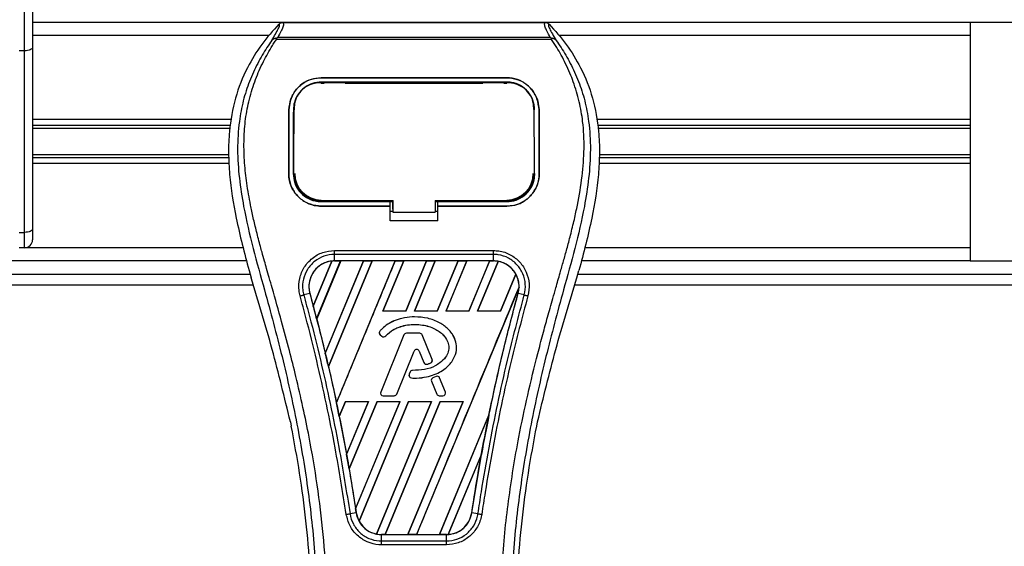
# Model space of a CAD drawing. Header units: millimetres. Extents: x 0 to 420, y 0 to 300.
# Tile 43 of 73: x 160 to 189, y 267 to 283. Entities that reach past the tile are written whole.
import ezdxf

# ---------------------------------------------------------------- set-up
doc = ezdxf.new("R2010")
doc.units = ezdxf.units.MM
doc.layers.add('QUOTE', color=174, linetype='Continuous')
doc.styles.add('SLDTEXTSTYLE3', font='TXT', dxfattribs={"width": 0.75})
doc.dimstyles.new('SLDDIMSTYLE0', dxfattribs={"dimtxt": 3, "dimasz": 3, "dimexe": 0, "dimexo": 0.0625, "dimgap": 0.75, "dimtad": 1, "dimlfac": 6.385029, "dimrnd": 1e-09, "dimzin": 12, "dimdsep": 46, "dimtxsty": 'SLDTEXTSTYLE3', "dimsah": 1, "dimcen": 0.09, "dimadec": 0, "dimazin": 3, "dimtfac": 1, "dimtdec": 3, "dimtofl": 0, "dimtmove": 0, "dimatfit": 3, "dimfxl": 0, "dimfrac": 2, "dimtolj": 1, "dimtzin": 12, "dimarcsym": 0})

# ---------------------------------------------------------------- blocks, each defined once
blk = doc.blocks.new('_D')
at = {"layer": 'QUOTE'}
for p, q in [((60.282, 281.028), (60.282, 298.14)), ((216.899, 281.028), (216.899, 298.14)), ((216.899, 296.14), (60.282, 296.14))]:
    blk.add_line(p, q, dxfattribs=at)
for points in [[(60.282, 296.14), (63.282, 295.64), (63.282, 296.64)], [(216.899, 296.14), (213.899, 296.64), (213.899, 295.64)]]:
    blk.add_solid(points, dxfattribs=at)
at = {"layer": 'QUOTE', "insert": (134.157, 300.007), "char_height": 3, "attachment_point": 1, "style": 'SLDTEXTSTYLE3'}
blk.add_mtext('1000', dxfattribs=at)

msp = doc.modelspace()

# ---------------------------------------------------------------- linework, layer by layer
at = {"color": 7, "linetype": 'Continuous', "lineweight": 25}
for p, q in [((159.9686, 281.7112), (159.9686, 285.0207)), ((160.2035, 285.0207), (160.2035, 281.8105)), ((187.9246, 282.5518), (160.2035, 282.5518)), ((167.6008, 282.5492), (175.359, 282.5492)), ((187.9246, 282.5518), (187.9246, 275.504)), ((209.9495, 282.5518), (187.9246, 282.5518)), ((167.1835, 282.1602), (160.2035, 282.1602)), ((167.4114, 282.0483), (167.3966, 282.0818)), ((175.5464, 282.0483), (167.4114, 282.0483)), ((167.4526, 282.1095), (175.5073, 282.1095)), ((175.5636, 282.0822), (175.5464, 282.0483)), ((187.9246, 282.1602), (175.7763, 282.1602)), ((160.2035, 281.8105), (160.2035, 276.447)), ((159.9686, 281.7112), (159.812, 281.7112)), ((159.9686, 276.3477), (159.9686, 281.7112)), ((168.7391, 280.9156), (174.2207, 280.9156)), ((168.7391, 280.9148), (168.7391, 280.9156)), ((174.2207, 280.9148), (168.7391, 280.9148)), ((174.2207, 280.9148), (174.2207, 280.9156)), ((174.2207, 280.7888), (168.7391, 280.7888)), ((168.7391, 280.7534), (168.8202, 280.7534)), ((168.7411, 280.7681), (168.7405, 280.7681)), ((169.4113, 280.7815), (168.85, 280.7815)), ((169.4411, 280.7534), (173.5187, 280.7534)), ((174.1098, 280.7815), (173.5485, 280.7815)), ((174.1396, 280.7534), (174.2207, 280.7534)), ((167.9366, 280.0521), (167.9266, 279.8564)), ((175.0249, 280.0177), (175.0231, 280.0522)), ((175.026, 279.9813), (175.0242, 280.016)), ((167.7845, 279.9682), (167.7837, 279.9682)), ((167.9256, 279.8201), (167.9319, 279.8556)), ((175.1753, 279.9682), (175.176, 279.9682)), ((166.0879, 279.6779), (160.2035, 279.6779)), ((166.0569, 279.5081), (160.2035, 279.5081)), ((187.9246, 279.6779), (176.8719, 279.6779)), ((187.9246, 279.5081), (176.9029, 279.5081)), ((166.0404, 279.4182), (160.2035, 279.4182)), ((187.9246, 279.4182), (176.9194, 279.4182)), ((166.0013, 278.6376), (160.2035, 278.6376)), ((187.9246, 278.6376), (176.9585, 278.6376)), ((166.0057, 278.5477), (160.2035, 278.5477)), ((166.0139, 278.378), (160.2035, 278.378)), ((187.9246, 278.378), (176.9458, 278.378)), ((187.9246, 278.5477), (176.9541, 278.5477)), ((167.7759, 278.0885), (167.7752, 278.0885)), ((175.0301, 278.0734), (175.0306, 278.0743)), ((175.1838, 278.0885), (175.1845, 278.0885)), ((168.7391, 277.2553), (168.7391, 277.2868)), ((168.7391, 277.2553), (170.7751, 277.2553)), ((168.7391, 277.1229), (168.7391, 277.1222)), ((168.7391, 277.1229), (170.7751, 277.1229)), ((170.7751, 277.1222), (168.7391, 277.1222)), ((168.8632, 277.2627), (169.3981, 277.2627)), ((170.7751, 277.262), (170.8536, 277.262)), ((170.7751, 277.1305), (170.7751, 277.2553)), ((170.7751, 276.6861), (170.7751, 277.1222)), ((170.8535, 277.037), (170.8536, 277.2945)), ((170.8536, 277.2868), (170.8535, 276.9417)), ((172.1065, 277.2868), (174.2465, 277.2868)), ((172.1065, 277.2868), (172.1065, 276.9417)), ((172.1065, 277.262), (172.1847, 277.262)), ((172.1847, 277.2553), (174.2207, 277.2553)), ((172.1847, 277.1305), (172.1847, 277.2553)), ((172.1847, 277.1229), (174.2207, 277.1229)), ((172.1847, 276.6861), (172.1847, 277.1222)), ((174.2207, 277.1222), (172.1847, 277.1222)), ((173.5617, 277.2627), (174.0966, 277.2627)), ((174.2207, 277.2553), (174.2207, 277.2868)), ((174.2207, 277.1229), (174.2207, 277.1222)), ((170.7751, 276.9738), (170.8535, 276.9738)), ((170.8535, 277.037), (170.8535, 276.948)), ((170.8535, 276.9417), (170.8535, 276.948)), ((170.8535, 276.9417), (172.1065, 276.9417)), ((172.1065, 276.9738), (172.1847, 276.9738)), ((172.1847, 276.6861), (170.7751, 276.6861)), ((159.812, 276.3477), (159.9686, 276.3477)), ((159.9686, 275.8956), (159.9686, 276.3477)), ((160.2035, 276.447), (160.2035, 276.1305)), ((159.9686, 275.8956), (159.812, 275.8956)), ((166.4258, 275.8956), (159.9686, 275.8956)), ((169.13, 275.8115), (173.8298, 275.8115)), ((169.13, 275.5049), (169.13, 275.6972)), ((173.8298, 275.6972), (169.13, 275.6972)), ((173.8298, 275.5049), (173.8298, 275.6972)), ((187.9246, 275.8956), (176.534, 275.8956)), ((166.5339, 275.504), (110.647, 275.504)), ((168.5034, 274.1724), (169.0526, 275.4996)), ((169.0552, 275.5008), (168.5035, 274.169)), ((168.6026, 273.7942), (169.311, 275.5045)), ((169.3127, 275.5036), (168.6036, 273.793)), ((169.9866, 275.5036), (168.8578, 272.777)), ((168.8579, 272.7736), (169.9891, 275.5045)), ((170.2434, 275.5045), (168.9503, 272.3827)), ((168.9513, 272.3815), (170.2451, 275.5036)), ((173.8298, 275.5049), (169.13, 275.5049)), ((169.13, 275.5045), (169.13, 275.5049)), ((169.13, 275.5045), (169.311, 275.5045)), ((169.1868, 271.3166), (170.9215, 275.5045)), ((169.311, 275.5045), (169.3127, 275.5036)), ((169.9866, 275.5036), (169.3127, 275.5036)), ((169.9891, 275.5045), (169.9866, 275.5036)), ((169.9891, 275.5045), (170.2434, 275.5045)), ((170.2451, 275.5036), (170.2434, 275.5045)), ((170.919, 275.5036), (170.2451, 275.5036)), ((171.1757, 275.5045), (170.5593, 274.0162)), ((170.5614, 274.0176), (171.1774, 275.5036)), ((170.9215, 275.5045), (170.919, 275.5036)), ((170.9215, 275.5045), (171.1757, 275.5045)), ((171.1774, 275.5036), (171.1757, 275.5045)), ((171.8513, 275.5036), (171.1774, 275.5036)), ((171.8513, 275.5036), (171.2364, 274.0176)), ((171.2373, 274.0162), (171.8538, 275.5045)), ((172.1081, 275.5045), (171.4916, 274.0162)), ((171.4938, 274.0176), (172.1098, 275.5036)), ((171.8538, 275.5045), (171.8513, 275.5036)), ((171.8538, 275.5045), (172.1081, 275.5045)), ((172.1098, 275.5036), (172.1081, 275.5045)), ((172.7837, 275.5036), (172.1098, 275.5036)), ((172.7837, 275.5036), (172.1687, 274.0176)), ((172.1697, 274.0162), (172.7862, 275.5045)), ((173.0405, 275.5045), (172.424, 274.0162)), ((172.4262, 274.0176), (173.0422, 275.5036)), ((172.7862, 275.5045), (172.7837, 275.5036)), ((172.7862, 275.5045), (173.0405, 275.5045)), ((173.0422, 275.5036), (173.0405, 275.5045)), ((173.7161, 275.5036), (173.0422, 275.5036)), ((173.7161, 275.5036), (173.1011, 274.0176)), ((173.1021, 274.0162), (173.7186, 275.5045)), ((173.9676, 275.4919), (173.3563, 274.0162)), ((173.3585, 274.0176), (173.9692, 275.4906)), ((173.7186, 275.5045), (173.7161, 275.5036)), ((173.7186, 275.5045), (173.8298, 275.5045)), ((173.8298, 275.5045), (173.8298, 275.5049)), ((187.9246, 275.504), (176.4259, 275.504)), ((187.9246, 275.504), (209.9495, 275.504)), ((110.5466, 275.1125), (166.6343, 275.1125)), ((166.6024, 275.2238), (166.6649, 275.0057)), ((174.4888, 275.1177), (174.0335, 274.0176)), ((174.0344, 274.0162), (174.4903, 275.1168)), ((176.2949, 275.0057), (176.3573, 275.2238)), ((176.3255, 275.1125), (210.4255, 275.1125)), ((110.4554, 274.7993), (166.7255, 274.7993)), ((176.2342, 274.7993), (211.2604, 274.7993)), ((168.4001, 274.5469), (168.2208, 274.5001)), ((168.4015, 274.5473), (168.4001, 274.5469)), ((168.4015, 274.5473), (168.5034, 274.1724)), ((174.5861, 274.7342), (171.5568, 267.4209)), ((174.5583, 274.5473), (174.5596, 274.5469)), ((174.739, 274.5001), (174.5596, 274.5469)), ((170.5614, 274.0176), (170.5593, 274.0162)), ((171.2373, 274.0162), (170.5593, 274.0162)), ((171.2364, 274.0176), (170.5614, 274.0176)), ((171.2373, 274.0162), (171.2364, 274.0176)), ((171.4938, 274.0176), (171.4916, 274.0162)), ((172.1697, 274.0162), (171.4916, 274.0162)), ((172.1687, 274.0176), (171.4938, 274.0176)), ((172.1697, 274.0162), (172.1687, 274.0176)), ((172.4262, 274.0176), (172.424, 274.0162)), ((173.1021, 274.0162), (172.424, 274.0162)), ((173.1011, 274.0176), (172.4262, 274.0176)), ((173.1021, 274.0162), (173.1011, 274.0176)), ((173.3585, 274.0176), (173.3563, 274.0162)), ((174.0344, 274.0162), (173.3563, 274.0162)), ((174.0335, 274.0176), (173.3585, 274.0176)), ((174.0344, 274.0162), (174.0335, 274.0176)), ((168.6036, 273.793), (168.6026, 273.7942)), ((168.6036, 273.793), (168.8578, 272.777)), ((171.4988, 273.8528), (171.4988, 273.8534)), ((170.4733, 273.4341), (170.4729, 273.4344)), ((170.4821, 273.3218), (170.4817, 273.3213)), ((170.4817, 273.3213), (170.5329, 273.2786)), ((170.4821, 273.3218), (170.5333, 273.2791)), ((171.1827, 273.3173), (170.4948, 271.6325)), ((171.1832, 273.3171), (170.4953, 271.6323)), ((171.1832, 273.3171), (171.1827, 273.3173)), ((171.2561, 273.3661), (171.2561, 273.3666)), ((171.6476, 273.3666), (171.2561, 273.3666)), ((171.6476, 273.3661), (171.2561, 273.3661)), ((171.6476, 273.3661), (171.6476, 273.3666)), ((171.7205, 273.3171), (171.721, 273.3173)), ((172.0158, 272.5937), (171.7205, 273.3171)), ((172.0163, 272.5939), (171.721, 273.3173)), ((170.5333, 273.2791), (170.5329, 273.2786)), ((170.6431, 273.2878), (170.6435, 273.2875)), ((170.9679, 271.5728), (171.4858, 272.8414)), ((170.9684, 271.5726), (171.4863, 272.8412)), ((171.4858, 272.8414), (171.4863, 272.8412)), ((171.6337, 272.8414), (171.6332, 272.8412)), ((171.6332, 272.8412), (171.7727, 272.4994)), ((171.6337, 272.8414), (171.7732, 272.4996)), ((171.7732, 272.4996), (171.7727, 272.4994)), ((171.869, 272.454), (171.8692, 272.4535)), ((171.9729, 272.4911), (171.9731, 272.4906)), ((172.0158, 272.5937), (172.0163, 272.5939)), ((168.9513, 272.3815), (168.9503, 272.3827)), ((171.366, 272.2238), (171.338, 272.157)), ((171.3385, 272.1567), (171.338, 272.157)), ((171.3665, 272.2236), (171.3385, 272.1567)), ((171.3665, 272.2236), (171.366, 272.2238)), ((171.4391, 272.2719), (171.4391, 272.2725)), ((171.4066, 272.0477), (171.4065, 272.0472)), ((171.9972, 271.9509), (171.9967, 271.9507)), ((171.9967, 271.9507), (172.1511, 271.5726)), ((171.9972, 271.9509), (172.1516, 271.5728)), ((172.1332, 272.0941), (172.0388, 272.0535)), ((172.039, 272.053), (172.0388, 272.0535)), ((172.1334, 272.0936), (172.039, 272.053)), ((172.1334, 272.0936), (172.1332, 272.0941)), ((172.2374, 272.051), (172.2379, 272.0512)), ((172.4083, 271.6323), (172.2374, 272.051)), ((172.4089, 271.6325), (172.2379, 272.0512)), ((170.4953, 271.6323), (170.4948, 271.6325)), ((170.9679, 271.5728), (170.9684, 271.5726)), ((172.1516, 271.5728), (172.1511, 271.5726)), ((172.4083, 271.6323), (172.4089, 271.6325)), ((169.4564, 271.3537), (169.2716, 270.9076)), ((169.2727, 270.9063), (169.4574, 271.3523)), ((169.4564, 271.3537), (170.1345, 271.3537)), ((169.4564, 271.3537), (169.4574, 271.3523)), ((169.4574, 271.3523), (170.1324, 271.3523)), ((169.487, 269.7904), (170.1345, 271.3537)), ((170.1324, 271.3523), (169.487, 269.7945)), ((170.3888, 271.3537), (169.5633, 269.3609)), ((169.5644, 269.3593), (170.3897, 271.3523)), ((169.7545, 268.1854), (171.0669, 271.3537)), ((171.0648, 271.3523), (169.7546, 268.1906)), ((171.3212, 271.3537), (169.8559, 267.8163)), ((169.8576, 267.8153), (171.3221, 271.3523)), ((170.1324, 271.3523), (170.1345, 271.3537)), ((171.9971, 271.3523), (170.3743, 267.4362)), ((170.376, 267.4348), (171.9992, 271.3537)), ((170.3888, 271.3537), (171.0669, 271.3537)), ((170.3888, 271.3537), (170.3897, 271.3523)), ((170.3897, 271.3523), (171.0648, 271.3523)), ((170.5682, 271.5238), (170.5682, 271.5233)), ((170.5682, 271.5238), (170.895, 271.5238)), ((170.5682, 271.5233), (170.895, 271.5233)), ((172.2535, 271.3537), (170.6245, 267.4209)), ((170.6271, 267.4219), (172.2545, 271.3523)), ((170.895, 271.5238), (170.895, 271.5233)), ((171.0648, 271.3523), (171.0669, 271.3537)), ((172.9295, 271.3523), (171.3007, 267.4219)), ((171.3026, 267.4209), (172.9316, 271.3537)), ((171.3212, 271.3537), (171.9992, 271.3537)), ((171.3212, 271.3537), (171.3221, 271.3523)), ((171.3221, 271.3523), (171.9971, 271.3523)), ((171.9971, 271.3523), (171.9992, 271.3537)), ((172.2245, 271.5238), (172.2245, 271.5233)), ((172.2245, 271.5238), (172.3354, 271.5238)), ((172.2245, 271.5233), (172.3354, 271.5233)), ((172.2535, 271.3537), (172.9316, 271.3537)), ((172.2535, 271.3537), (172.2545, 271.3523)), ((172.2545, 271.3523), (172.9295, 271.3523)), ((172.3354, 271.5238), (172.3354, 271.5233)), ((172.9295, 271.3523), (172.9316, 271.3537)), ((167.8259, 270.7563), (167.8535, 270.6254)), ((169.2727, 270.9063), (169.2716, 270.9076)), ((169.2727, 270.9063), (169.487, 269.7945)), ((173.6969, 270.9541), (172.2331, 267.4219)), ((172.2349, 267.4209), (173.6968, 270.9502)), ((175.1063, 270.6254), (175.1338, 270.7563)), ((173.4745, 269.7996), (172.4899, 267.4226)), ((172.4927, 267.4238), (173.4718, 269.7889)), ((173.1864, 268.0658), (173.4718, 269.7889)), ((169.5644, 269.3593), (169.7546, 268.1906)), ((169.772, 268.0656), (169.5881, 268.0354)), ((169.7725, 268.0657), (169.772, 268.0656)), ((173.1864, 268.0658), (173.1877, 268.0656)), ((173.3717, 268.0354), (173.1877, 268.0656)), ((170.5206, 267.4209), (170.5206, 267.4206)), ((170.6245, 267.4209), (170.5206, 267.4209)), ((170.5206, 267.2313), (170.5206, 267.4206)), ((170.5206, 267.4206), (172.4391, 267.4206)), ((170.5206, 267.2313), (172.4391, 267.2313)), ((170.6245, 267.4209), (170.6271, 267.4219)), ((170.6271, 267.4219), (171.3007, 267.4219)), ((171.3007, 267.4219), (171.3026, 267.4209)), ((171.5568, 267.4209), (171.3026, 267.4209)), ((171.5568, 267.4209), (171.5595, 267.4219)), ((171.5595, 267.4219), (172.2331, 267.4219)), ((172.2331, 267.4219), (172.2349, 267.4209)), ((172.4391, 267.4209), (172.2349, 267.4209)), ((172.4391, 267.4209), (172.4391, 267.4206)), ((172.4391, 267.2313), (172.4391, 267.4206)), ((172.4391, 267.1188), (170.5206, 267.1188))]:
    msp.add_line(p, q, dxfattribs=at)
at = {"color": 7, "linetype": 'Continuous', "lineweight": 25, "flags": 128}
for points in [[(160.2035, 281.8105), (160.199, 281.7911), (160.1856, 281.7725), (160.1639, 281.7553), (160.1347, 281.7403), (160.0991, 281.7279), (160.0585, 281.7188), (160.0144, 281.7131), (159.9686, 281.7112)], [(168.7213, 280.7681), (168.7391, 280.7681), (168.7405, 280.7681)], [(168.7133, 277.2868), (169.7488, 277.2868), (170.8536, 277.2868)], [(160.2035, 276.447), (160.199, 276.4276), (160.1856, 276.409), (160.1639, 276.3918), (160.1347, 276.3768), (160.0991, 276.3645), (160.0585, 276.3553), (160.0144, 276.3496), (159.9686, 276.3477)]]:
    msp.add_lwpolyline(points, dxfattribs=at)
at = {"color": 7, "linetype": 'Continuous', "lineweight": 25}
for centre, radius, start, end in [((168.7391, 278.0882), 0.7858, 180, 270), ((174.2207, 278.0882), 0.7858, 270, 0), ((159.9686, 276.1305), 0.2349, 270, 0), ((169.13, 274.7481), 0.7564, 90, 95.67248), ((173.8298, 274.7481), 0.7564, 79.50442, 90), ((173.8298, 274.7481), 0.7564, 358.9448, 29.16926), ((115.5307, 259.9716), 54.8424, 14.59831, 15.00332), ((170.5325, 273.3822), 0.0793, 138.8059, 230.16689), ((170.5325, 273.3822), 0.0787, 138.8059, 230.16689), ((171.2561, 273.2873), 0.0793, 90, 157.79071), ((171.2561, 273.2873), 0.0787, 90, 157.79071), ((171.6476, 273.2873), 0.0793, 22.20929, 90), ((171.6476, 273.2873), 0.0787, 22.20929, 90), ((170.5837, 273.3395), 0.0793, 230.16689, 318.97709), ((170.5837, 273.3395), 0.0787, 230.16689, 318.97709), ((115.5307, 259.9716), 54.8424, 13.07956, 13.49924), ((171.5597, 272.8112), 0.0798, 22.20926, 157.79071), ((171.5597, 272.8112), 0.0793, 22.20926, 157.79071), ((171.8461, 272.5293), 0.0793, 202.20926, 286.93498), ((171.8461, 272.5293), 0.0787, 202.20926, 286.93498), ((171.9429, 272.564), 0.0787, 292.3787, 22.20929), ((171.9429, 272.564), 0.0793, 292.3787, 22.20929), ((171.4111, 272.1263), 0.0793, 157.29049, 266.67135), ((171.4111, 272.1263), 0.0787, 157.29049, 266.67135), ((171.4391, 272.1932), 0.0793, 90.035, 157.29049), ((171.4391, 272.1932), 0.0787, 90.035, 157.29049), ((172.0701, 271.9807), 0.0793, 113.24584, 202.20927), ((172.0701, 271.9807), 0.0787, 113.24584, 202.20927), ((172.1645, 272.0212), 0.0793, 22.20926, 113.24584), ((172.1645, 272.0212), 0.0787, 22.20926, 113.24584), ((170.5682, 271.6025), 0.0793, 157.79071, 270), ((170.5682, 271.6025), 0.0787, 157.79071, 270), ((170.895, 271.6025), 0.0787, 270, 337.79071), ((170.895, 271.6025), 0.0793, 270, 337.79071), ((172.2245, 271.6025), 0.0793, 202.20927, 270), ((172.2245, 271.6025), 0.0787, 202.20927, 270), ((172.3354, 271.6025), 0.0793, 270, 22.20926), ((172.3354, 271.6025), 0.0787, 270, 22.20926), ((115.5307, 259.9716), 54.8424, 11.50231, 11.93873), ((227.4291, 259.9716), 54.8424, 168.4523, 169.67661), ((115.5307, 259.9716), 54.8424, 9.85787, 10.3136), ((115.5307, 259.9716), 54.8424, 8.48712, 8.61357), ((170.5206, 268.1773), 0.7564, 188.48712, 208.50561), ((170.5206, 268.1773), 0.7564, 258.97515, 270), ((172.4391, 268.1773), 0.7564, 270, 273.84823)]:
    msp.add_arc(centre, radius, start, end, dxfattribs=at)
for centre, major_axis, start_param, end_param in [((169.7058, 274.5096), (1.1517, -0.477), 2.4758381, 2.4783482), ((173.4124, 274.921), (0.8349, -0.3458), 1.2366218, 1.2388756), ((174.1512, 274.615), (0.6428, -0.2663), 1.3956244, 1.3981763), ((173.1472, 275.0308), (1.3653, -0.5655), 0.2126997, 0.2177966), ((68.3606, 279.5101), (94.3473, -39.0799), 0.3871172, 0.3871554), ((68.0954, 279.62), (94.8778, -39.2997), 0.3708848, 0.3709216), ((67.8302, 279.7298), (95.4082, -39.5194), 0.3541373, 0.3541766), ((210.2331, 267.0944), (34.3945, -14.2467), 3.4705541, 3.4706731), ((67.565, 279.8397), (95.9387, -39.7391), 0.3367929, 0.3368383), ((277.7092, 239.1449), (100.5679, -41.6566), 3.2646071, 3.2647237), ((135.0411, 251.8902), (39.0238, -16.1642), 0.9312294, 0.9312774), ((67.2998, 279.9495), (96.4692, -39.9588), 0.3187494, 0.3188063), ((170.2013, 268.3096), (0.6386, -0.2645), 4.5226294, 4.5255134), ((170.9401, 268.0035), (0.8391, -0.3476), 4.3691473, 4.3715621), ((171.8699, 268.4131), (1.1385, -0.4716), 5.5949939, 5.5976427)]:
    msp.add_ellipse(centre, major_axis=major_axis, ratio=0.8660474, start_param=start_param, end_param=end_param, dxfattribs=at)
for points, knots in [([(167.4875, 282.5011), (167.312, 282.3048), (166.9574, 281.9082), (166.5102, 281.1766), (166.1692, 280.312), (166.0174, 279.4523), (165.9891, 278.6941), (166.0335, 277.8365), (166.2207, 276.671), (166.4669, 275.7375), (166.6024, 275.2238)], [0, 0, 0, 0, 0.1020555, 0.2062434, 0.3310387, 0.4607193, 0.5429728, 0.6252686, 0.7937741, 1, 1, 1, 1]), ([(167.2741, 282.0167), (167.3131, 282.083), (167.3915, 282.2161), (167.4727, 282.3636), (167.5153, 282.4689), (167.4968, 282.4903), (167.4875, 282.5011)], [0, 0, 0, 0, 0.24872742, 0.49949886, 0.74927865, 1, 1, 1, 1]), ([(167.6008, 282.5492), (167.6112, 282.5388), (167.6322, 282.5181), (167.6095, 282.4228), (167.5521, 282.2899), (167.4856, 282.1694), (167.4526, 282.1095)], [0, 0, 0, 0, 0.25759359, 0.51473288, 0.75915094, 1, 1, 1, 1]), ([(167.4875, 282.5011), (167.4953, 282.5082), (167.5107, 282.5226), (167.5388, 282.5375), (167.5691, 282.5474), (167.5902, 282.5486), (167.6008, 282.5492)], [0, 0, 0, 0, 0.2491591, 0.4999762, 0.7491747, 1, 1, 1, 1]), ([(175.5073, 282.1095), (175.475, 282.1698), (175.4106, 282.2901), (175.3528, 282.4226), (175.3283, 282.5179), (175.3487, 282.5387), (175.359, 282.5492)], [0, 0, 0, 0, 0.2424224, 0.4838284, 0.7414574, 1, 1, 1, 1]), ([(175.359, 282.5492), (175.38, 282.5467), (175.4116, 282.5431), (175.449, 282.5225), (175.4645, 282.5082), (175.4723, 282.501)], [0, 0, 0, 0, 0.4987145, 0.7487494, 1, 1, 1, 1]), ([(175.4723, 282.501), (175.4628, 282.4904), (175.444, 282.4692), (175.4854, 282.3653), (175.5665, 282.218), (175.6459, 282.084), (175.6857, 282.0167)], [0, 0, 0, 0, 0.2514408, 0.5015673, 0.7498635, 1, 1, 1, 1]), ([(175.4723, 282.501), (175.6477, 282.3048), (176.0024, 281.9082), (176.4496, 281.1766), (176.7906, 280.312), (176.9423, 279.4523), (176.9707, 278.6941), (176.9263, 277.8365), (176.7391, 276.671), (176.4929, 275.7375), (176.3573, 275.2238)], [0, 0, 0, 0, 0.102054, 0.2062404, 0.3310362, 0.4607173, 0.5429711, 0.6252671, 0.7937733, 1, 1, 1, 1]), ([(168.9333, 264.6088), (168.9273, 265.0683), (168.915, 266.0074), (168.8051, 267.4349), (168.6323, 268.8751), (168.4184, 270.1261), (168.1988, 271.1914), (168.0038, 272.0418), (167.7906, 272.8867), (167.5554, 273.7599), (167.353, 274.4784), (167.2037, 274.9987), (167.1283, 275.2636), (167.0574, 275.5134), (166.996, 275.731), (166.9355, 275.949), (166.8818, 276.1527), (166.8264, 276.3696), (166.7754, 276.5782), (166.7288, 276.7783), (166.6865, 276.97), (166.6163, 277.3095), (166.5341, 277.7836), (166.4639, 278.4096), (166.4448, 279.0207), (166.4829, 279.6293), (166.5887, 280.2242), (166.7598, 280.8002), (166.9915, 281.3392), (167.1948, 281.7042), (167.336, 281.9325), (167.3868, 282.0106), (167.4114, 282.0483)], [0, 0, 0, 0, 0.0757702, 0.1548571, 0.2359051, 0.3148505, 0.3639911, 0.4151955, 0.4586591, 0.5076202, 0.5642678, 0.5817192, 0.5968623, 0.6096795, 0.624536, 0.6341631, 0.6469813, 0.6592987, 0.6711121, 0.6824202, 0.6932232, 0.7035232, 0.739704, 0.7727671, 0.8079075, 0.8413785, 0.8748477, 0.9102013, 0.9450667, 0.9801292, 0.9903909, 1, 1, 1, 1]), ([(167.3963, 282.0818), (167.3954, 282.0816), (167.3787, 282.0785), (167.3471, 282.0694), (167.3058, 282.0481), (167.2846, 282.0271), (167.2741, 282.0167)], [0, 0, 0, 0, 0.0200108, 0.3469957, 0.676674, 1, 1, 1, 1]), ([(167.396, 282.0821), (167.4141, 282.092), (167.4325, 282.1021), (167.4523, 282.1094), (167.4526, 282.1095)], [0, 0, 0, 0, 0.9812431, 1, 1, 1, 1]), ([(174.0264, 264.6088), (174.0377, 265.2458), (174.0604, 266.5196), (174.2574, 268.4212), (174.5293, 270.0935), (174.8361, 271.5421), (175.0582, 272.4556), (175.2139, 273.0532), (175.2869, 273.3273), (175.3587, 273.5916), (175.4301, 273.8501), (175.505, 274.1179), (175.5863, 274.4058), (175.6853, 274.7519), (175.7905, 275.1193), (175.8993, 275.5028), (176.0046, 275.8739), (176.1129, 276.2839), (176.2186, 276.7167), (176.3439, 277.2957), (176.4598, 277.9925), (176.5216, 278.8212), (176.4931, 279.4606), (176.4254, 279.9196), (176.365, 280.2128), (176.2871, 280.5072), (176.1952, 280.7874), (176.0865, 281.0635), (175.9663, 281.327), (175.8355, 281.5799), (175.6941, 281.8221), (175.5981, 281.9692), (175.5464, 282.0483)], [0, 0, 0, 0, 0.1050162, 0.2100001, 0.3148093, 0.3841756, 0.4540228, 0.4697491, 0.4859574, 0.5007826, 0.5148922, 0.5301685, 0.5466097, 0.5642069, 0.5895177, 0.6096146, 0.6299353, 0.6531323, 0.6795668, 0.7034488, 0.7509822, 0.7962784, 0.8412589, 0.8577085, 0.8747396, 0.8922462, 0.9101144, 0.9261934, 0.9450023, 0.962977, 0.9800887, 1, 1, 1, 1]), ([(175.5073, 282.1095), (175.5077, 282.1094), (175.5282, 282.1025), (175.5461, 282.0923), (175.5636, 282.0822)], [0, 0, 0, 0, 0.0189016, 1, 1, 1, 1]), ([(175.6857, 282.0167), (175.6752, 282.0271), (175.654, 282.0482), (175.6127, 282.0694), (175.5811, 282.0785), (175.5645, 282.0816), (175.5636, 282.0817)], [0, 0, 0, 0, 0.3236146, 0.6535901, 0.9808697, 1, 1, 1, 1]), ([(167.274, 282.0166), (167.2272, 281.9483), (167.0854, 281.7418), (166.8519, 281.3471), (166.6085, 280.817), (166.4216, 280.2383), (166.2928, 279.5627), (166.2487, 278.7941), (166.3046, 277.9511), (166.4576, 276.9744), (166.7175, 275.8735), (167.1305, 274.4032), (167.5919, 272.68), (168.0365, 270.6896), (168.3712, 268.6793), (168.5848, 266.653), (168.6091, 265.297), (168.6213, 264.6192)], [0, 0, 0, 0, 0.0171315, 0.0518789, 0.0867888, 0.1216172, 0.1567305, 0.2033881, 0.2503481, 0.2972709, 0.3674165, 0.4376773, 0.5502447, 0.6628473, 0.7753466, 0.8877074, 1, 1, 1, 1]), ([(175.6858, 282.0166), (175.7326, 281.9484), (175.8743, 281.7418), (176.1079, 281.3471), (176.3513, 280.817), (176.5381, 280.2383), (176.667, 279.5627), (176.711, 278.7941), (176.6552, 277.9511), (176.5022, 276.9744), (176.2423, 275.8735), (175.8293, 274.4032), (175.3679, 272.68), (174.9233, 270.6896), (174.5886, 268.6793), (174.375, 266.653), (174.3507, 265.297), (174.3385, 264.6192)], [0, 0, 0, 0, 0.0171351, 0.0518824, 0.0867922, 0.1216204, 0.1567336, 0.2033911, 0.2503509, 0.2972735, 0.3674188, 0.4376794, 0.5502464, 0.6628485, 0.7753474, 0.8877078, 1, 1, 1, 1]), ([(167.7837, 279.9682), (167.7959, 280.0792), (167.8201, 280.3012), (167.9973, 280.5921), (168.2551, 280.8064), (168.5222, 280.9047), (168.6862, 280.9129), (168.7391, 280.9156)], [0, 0, 0, 0, 0.2254673, 0.4508536, 0.6773692, 0.8959117, 1, 1, 1, 1]), ([(168.7391, 280.9148), (168.6377, 280.9054), (168.435, 280.8864), (168.1621, 280.7402), (167.9437, 280.5188), (167.8087, 280.2482), (167.7919, 280.0537), (167.7845, 279.9682)], [0, 0, 0, 0, 0.1986654, 0.3969886, 0.6042242, 0.8260387, 1, 1, 1, 1]), ([(174.2207, 280.9156), (174.3223, 280.9061), (174.5255, 280.8871), (174.7992, 280.7401), (175.0178, 280.5177), (175.152, 280.247), (175.1687, 280.0531), (175.176, 279.9682)], [0, 0, 0, 0, 0.1991311, 0.3979316, 0.6058895, 0.8273797, 1, 1, 1, 1]), ([(175.1753, 279.9682), (175.1632, 280.0792), (175.1389, 280.3012), (174.9616, 280.5919), (174.7038, 280.8061), (174.4369, 280.904), (174.2732, 280.9122), (174.2207, 280.9148)], [0, 0, 0, 0, 0.2256595, 0.4512475, 0.6779682, 0.8966264, 1, 1, 1, 1]), ([(168.7391, 280.7888), (168.6508, 280.7805), (168.4743, 280.7639), (168.2368, 280.6355), (168.0484, 280.4422), (167.9334, 280.208), (167.9194, 280.041), (167.9133, 279.9676)], [0, 0, 0, 0, 0.2000051, 0.3997225, 0.6073327, 0.8275308, 1, 1, 1, 1]), ([(168.7213, 280.7681), (168.6334, 280.7601), (168.4577, 280.7442), (168.2234, 280.6185), (168.0462, 280.431), (167.9503, 280.2183), (167.9399, 280.0747), (167.9356, 280.0161)], [0, 0, 0, 0, 0.2128654, 0.4257218, 0.6387225, 0.8523499, 1, 1, 1, 1]), ([(174.2385, 280.7681), (174.2325, 280.7681), (173.6058, 280.7672), (171.7733, 280.7682), (169.9468, 280.7681), (168.7411, 280.7681)], [0, 0, 0, 0, 0.0032392, 0.3420114, 1, 1, 1, 1]), ([(168.85, 280.7815), (168.8585, 280.7809), (168.8741, 280.7797), (168.8872, 280.7717), (168.8932, 280.768)], [0, 0, 0, 0, 0.5442305, 1, 1, 1, 1]), ([(169.3672, 280.768), (169.3751, 280.7724), (169.3888, 280.7801), (169.4047, 280.7811), (169.4113, 280.7815)], [0, 0, 0, 0, 0.5788371, 1, 1, 1, 1]), ([(173.5485, 280.7815), (173.557, 280.7809), (173.5727, 280.7796), (173.5858, 280.7716), (173.5919, 280.768)], [0, 0, 0, 0, 0.54200646, 1, 1, 1, 1]), ([(174.0657, 280.768), (174.0736, 280.7724), (174.0873, 280.7801), (174.1031, 280.7811), (174.1098, 280.7815)], [0, 0, 0, 0, 0.5782449, 1, 1, 1, 1]), ([(175.0465, 279.9676), (175.0362, 280.0636), (175.0157, 280.2557), (174.8629, 280.5078), (174.6403, 280.6935), (174.4094, 280.7791), (174.2673, 280.7864), (174.2207, 280.7888)], [0, 0, 0, 0, 0.2255211, 0.4509943, 0.6767202, 0.8940147, 1, 1, 1, 1]), ([(175.0242, 280.016), (175.0152, 280.1027), (174.9971, 280.2762), (174.8596, 280.5033), (174.6579, 280.6708), (174.4381, 280.7564), (174.2944, 280.7648), (174.2385, 280.7681)], [0, 0, 0, 0, 0.2177322, 0.4355788, 0.6507548, 0.8640725, 1, 1, 1, 1]), ([(167.9356, 280.0161), (167.9329, 279.9648), (167.9296, 279.8995), (167.9263, 279.8341), (167.9256, 279.8201)], [0, 0, 0, 0, 0.7863239, 1, 1, 1, 1]), ([(167.9297, 278.0734), (167.9297, 278.0783), (167.9303, 278.3769), (167.9313, 278.8437), (167.9333, 279.4698), (167.9347, 279.8186), (167.9355, 279.9998), (167.9356, 280.0161)], [0, 0, 0, 0, 0.0075194, 0.4566651, 0.7153557, 0.9745252, 1, 1, 1, 1]), ([(175.0242, 280.016), (175.0243, 279.9998), (175.0256, 279.6997), (175.0274, 279.2276), (175.029, 278.5988), (175.0298, 278.2537), (175.0301, 278.0783), (175.0301, 278.0734)], [0, 0, 0, 0, 0.0254662, 0.4713629, 0.7317873, 0.9924644, 1, 1, 1, 1]), ([(167.7752, 278.0885), (167.7757, 278.246), (167.777, 278.6404), (167.7795, 279.2698), (167.7823, 279.7352), (167.7837, 279.9682)], [0, 0, 0, 0, 0.249392, 0.6241438, 1, 1, 1, 1]), ([(167.7845, 279.9682), (167.7826, 279.6587), (167.7798, 279.1936), (167.7774, 278.5638), (167.7764, 278.247), (167.7759, 278.0885)], [0, 0, 0, 0, 0.4985433, 0.7491675, 1, 1, 1, 1]), ([(167.9133, 279.9676), (167.912, 279.6581), (167.9096, 279.0374), (167.9082, 278.4052), (167.9076, 278.0882)], [0, 0, 0, 0, 0.49856918, 1, 1, 1, 1]), ([(167.9269, 278.0783), (167.9263, 278.3586), (167.9255, 278.7978), (167.9249, 279.3782), (167.9254, 279.677), (167.9256, 279.8201)], [0, 0, 0, 0, 0.4791569, 0.7506701, 1, 1, 1, 1]), ([(175.1838, 278.0885), (175.1834, 278.2461), (175.1821, 278.6404), (175.1796, 279.2699), (175.1768, 279.7352), (175.1753, 279.9682)], [0, 0, 0, 0, 0.2493778, 0.6241217, 1, 1, 1, 1]), ([(175.176, 279.9682), (175.1779, 279.6586), (175.1806, 279.1934), (175.1831, 278.5637), (175.184, 278.2469), (175.1845, 278.0885)], [0, 0, 0, 0, 0.4985836, 0.7491897, 1, 1, 1, 1]), ([(168.7391, 277.1222), (168.631, 277.1328), (168.4147, 277.1541), (168.1264, 277.3194), (167.9085, 277.5629), (167.7916, 277.8348), (167.78, 278.0154), (167.7752, 278.0885)], [0, 0, 0, 0, 0.2134118, 0.4268173, 0.6404853, 0.8545743, 1, 1, 1, 1]), ([(167.7759, 278.0885), (167.7863, 277.9801), (167.807, 277.7632), (167.9729, 277.4736), (168.2176, 277.2551), (168.4888, 277.1394), (168.6679, 277.1276), (168.7391, 277.1229)], [0, 0, 0, 0, 0.2152728, 0.4305775, 0.6450792, 0.8589771, 1, 1, 1, 1]), ([(167.9076, 278.0882), (167.9166, 277.9946), (167.9347, 277.8072), (168.0783, 277.5572), (168.29, 277.3688), (168.5239, 277.2694), (168.6781, 277.2593), (168.7391, 277.2553)], [0, 0, 0, 0, 0.2155433, 0.4311178, 0.6459265, 0.8599501, 1, 1, 1, 1]), ([(167.9269, 278.0783), (167.9273, 278.0776), (167.928, 278.0765), (167.9289, 278.0749), (167.9294, 278.0739), (167.9297, 278.0734)], [0, 0, 0, 0, 0.4251794, 0.6976883, 1, 1, 1, 1]), ([(167.9297, 278.0734), (167.9382, 277.9848), (167.9553, 277.8076), (168.0911, 277.5711), (168.2912, 277.3932), (168.5115, 277.2999), (168.6563, 277.2905), (168.7133, 277.2868)], [0, 0, 0, 0, 0.2161227, 0.4322836, 0.6474825, 0.8614599, 1, 1, 1, 1]), ([(175.1845, 278.0885), (175.1742, 277.98), (175.1535, 277.7631), (174.9875, 277.4731), (174.7425, 277.2545), (174.4711, 277.1387), (174.2919, 277.1269), (174.2207, 277.1222)], [0, 0, 0, 0, 0.2152168, 0.4304623, 0.6450993, 0.8590403, 1, 1, 1, 1]), ([(174.2207, 277.1229), (174.3287, 277.1335), (174.5449, 277.1547), (174.8329, 277.32), (175.0507, 277.5632), (175.1675, 277.8349), (175.1791, 278.0154), (175.1838, 278.0885)], [0, 0, 0, 0, 0.2134298, 0.4268559, 0.6403481, 0.8544905, 1, 1, 1, 1]), ([(174.2207, 277.2553), (174.314, 277.2645), (174.5005, 277.2828), (174.7492, 277.4254), (174.9371, 277.6354), (175.0379, 277.8697), (175.0481, 278.0253), (175.0522, 278.0882)], [0, 0, 0, 0, 0.2134822, 0.4269583, 0.6406207, 0.8548221, 1, 1, 1, 1]), ([(174.2465, 277.2868), (174.3343, 277.2954), (174.5097, 277.3126), (174.7438, 277.4469), (174.9209, 277.6445), (175.0165, 277.8659), (175.0262, 278.0134), (175.0301, 278.0734)], [0, 0, 0, 0, 0.212876, 0.4257362, 0.6390345, 0.8533124, 1, 1, 1, 1]), ([(168.8632, 277.2627), (168.8584, 277.2669), (168.8502, 277.274), (168.8414, 277.282), (168.8374, 277.2858), (168.8364, 277.2868)], [0, 0, 0, 0, 0.5217125, 0.8781434, 1, 1, 1, 1]), ([(168.9185, 277.2868), (168.9171, 277.2851), (168.9104, 277.2764), (168.8912, 277.2661), (168.8728, 277.2639), (168.8632, 277.2627)], [0, 0, 0, 0, 0.1064229, 0.5308645, 1, 1, 1, 1]), ([(169.3981, 277.2627), (169.3894, 277.2636), (169.372, 277.2655), (169.3527, 277.2752), (169.3451, 277.2844), (169.3431, 277.2868)], [0, 0, 0, 0, 0.4233453, 0.8466836, 1, 1, 1, 1]), ([(169.4249, 277.2868), (169.4239, 277.2858), (169.4194, 277.2815), (169.4105, 277.2735), (169.4024, 277.2664), (169.3981, 277.2627)], [0, 0, 0, 0, 0.1217656, 0.5374861, 1, 1, 1, 1]), ([(173.5617, 277.2627), (173.5569, 277.2669), (173.5487, 277.274), (173.5399, 277.282), (173.5359, 277.2858), (173.5349, 277.2868)], [0, 0, 0, 0, 0.522407, 0.8793122, 1, 1, 1, 1]), ([(173.6169, 277.2868), (173.6156, 277.285), (173.6089, 277.2764), (173.5897, 277.2661), (173.5713, 277.2639), (173.5617, 277.2627)], [0, 0, 0, 0, 0.1058158, 0.5305457, 1, 1, 1, 1]), ([(174.0966, 277.2627), (174.0879, 277.2636), (174.0705, 277.2655), (174.0512, 277.2752), (174.0436, 277.2843), (174.0416, 277.2868)], [0, 0, 0, 0, 0.4236642, 0.8473213, 1, 1, 1, 1]), ([(174.1233, 277.2868), (174.1223, 277.2858), (174.1179, 277.2815), (174.109, 277.2735), (174.1009, 277.2664), (174.0966, 277.2627)], [0, 0, 0, 0, 0.1204858, 0.5368121, 1, 1, 1, 1]), ([(168.1143, 274.4714), (168.1023, 274.5249), (168.0641, 274.6942), (168.0837, 274.9924), (168.2205, 275.3268), (168.4606, 275.5948), (168.7753, 275.7765), (169.0118, 275.7999), (169.13, 275.8115)], [0, 0, 0, 0, 0.0848238, 0.2686633, 0.4522096, 0.6351901, 0.8176699, 1, 1, 1, 1]), ([(169.13, 275.6972), (169.13, 275.6972), (169.0249, 275.6971), (168.813, 275.6612), (168.5319, 275.5055), (168.3169, 275.265), (168.193, 274.9662), (168.1782, 274.7002), (168.2078, 274.5473), (168.2208, 274.5001), (168.2208, 274.5001)], [0, 0, 0, 0, 0.0000054, 0.1821036, 0.3644363, 0.5473941, 0.7310397, 0.9150665, 0.9999946, 1, 1, 1, 1]), ([(173.8298, 275.8115), (173.8828, 275.8091), (174.054, 275.8012), (174.3343, 275.7045), (174.6203, 275.4835), (174.815, 275.1792), (174.9064, 274.8252), (174.8658, 274.5893), (174.8455, 274.4715)], [0, 0, 0, 0, 0.0821547, 0.26514, 0.4486711, 0.632499, 0.8163009, 1, 1, 1, 1]), ([(174.739, 274.5001), (174.739, 274.5001), (174.7671, 274.6024), (174.7887, 274.8182), (174.7123, 275.1331), (174.5361, 275.405), (174.2805, 275.6027), (174.03, 275.6857), (173.8771, 275.6972), (173.8298, 275.6972), (173.8298, 275.6972)], [0, 0, 0, 0, 0.0000054, 0.1839433, 0.3678851, 0.5517436, 0.7351758, 0.9179546, 0.9999946, 1, 1, 1, 1]), ([(169.0526, 275.4996), (169.0444, 275.4987), (168.9523, 275.4882), (168.7794, 275.4335), (168.5981, 275.2982), (168.4617, 275.121), (168.3778, 274.911), (168.3664, 274.7008), (168.3934, 274.5828), (168.4015, 274.5473)], [0, 0, 0, 0, 0.0188532, 0.212821, 0.4068166, 0.5283578, 0.7224596, 0.9165622, 1, 1, 1, 1]), ([(169.13, 275.5049), (169.0716, 275.501), (168.9554, 275.4932), (168.7904, 275.4314), (168.6435, 275.3368), (168.5222, 275.2103), (168.4327, 275.0597), (168.3805, 274.8928), (168.3651, 274.7176), (168.3885, 274.6036), (168.4001, 274.5469)], [0, 0, 0, 0, 0.1256962, 0.2503257, 0.3752801, 0.5004409, 0.6251501, 0.7500378, 0.8754735, 1, 1, 1, 1]), ([(170.919, 275.5036), (170.6305, 274.8064), (170.0534, 273.412), (169.4757, 272.0176), (169.1868, 271.3202)], [0, 0, 0, 0, 0.499922, 1, 1, 1, 1]), ([(174.5596, 274.5469), (174.5714, 274.604), (174.5941, 274.7147), (174.5802, 274.8844), (174.5463, 274.9999), (174.4969, 275.111), (174.4325, 275.2165), (174.3123, 275.3397), (174.1663, 275.433), (174.0024, 275.4935), (173.887, 275.5011), (173.8298, 275.5049)], [0, 0, 0, 0, 0.1252996, 0.2427415, 0.3633756, 0.383202, 0.5053593, 0.6278262, 0.7514156, 0.8768992, 1, 1, 1, 1]), ([(174.4888, 275.1177), (174.4872, 275.1206), (174.4594, 275.1696), (174.3755, 275.2836), (174.2033, 275.4242), (174.0452, 275.469), (173.9692, 275.4906)], [0, 0, 0, 0, 0.015125, 0.2568329, 0.6424132, 1, 1, 1, 1]), ([(167.8259, 270.7563), (167.6532, 271.4691), (167.3074, 272.896), (166.8791, 274.302), (166.6649, 275.0057)], [0, 0, 0, 0, 0.4995966, 1, 1, 1, 1]), ([(175.1338, 270.7563), (175.3066, 271.4691), (175.6524, 272.896), (176.0806, 274.302), (176.2949, 275.0057)], [0, 0, 0, 0, 0.49959655, 1, 1, 1, 1]), ([(168.2208, 274.5001), (168.2783, 274.2877), (168.566, 273.2263), (168.9185, 271.727), (169.3092, 269.7818), (169.4833, 268.6915), (169.5881, 268.0354)], [0, 0, 0, 0, 0.099838, 0.4990257, 0.6985534, 1, 1, 1, 1]), ([(168.4001, 274.5469), (168.5424, 274.0128), (168.8267, 272.9452), (169.1953, 271.309), (169.5166, 269.6831), (169.689, 268.5919), (169.772, 268.0656)], [0, 0, 0, 0, 0.2501192, 0.5000009, 0.7588831, 1, 1, 1, 1]), ([(171.5595, 267.4219), (172.0635, 268.6395), (173.0717, 271.0748), (174.0806, 273.51), (174.5852, 274.7277)], [0, 0, 0, 0, 0.49996212, 1, 1, 1, 1]), ([(173.1877, 268.0656), (173.253, 268.4836), (173.3875, 269.3444), (173.6311, 270.6473), (173.9107, 271.9703), (174.218, 273.2731), (174.4471, 274.1273), (174.5596, 274.5469)], [0, 0, 0, 0, 0.19147025, 0.39431229, 0.59975537, 0.80341344, 1, 1, 1, 1]), ([(173.3717, 268.0354), (173.405, 268.2528), (173.5713, 269.3397), (173.8564, 270.8532), (174.2871, 272.7901), (174.5692, 273.8577), (174.739, 274.5001)], [0, 0, 0, 0, 0.09978068, 0.49898343, 0.69852478, 1, 1, 1, 1]), ([(173.6969, 270.9541), (173.7227, 271.0788), (173.8603, 271.7441), (174.1321, 272.946), (174.4162, 274.0133), (174.5583, 274.5473)], [0, 0, 0, 0, 0.1034032, 0.5514873, 1, 1, 1, 1]), ([(174.5583, 274.5473), (174.5654, 274.5763), (174.5798, 274.6356), (174.5834, 274.6966), (174.5852, 274.7277)], [0, 0, 0, 0, 0.4902101, 1, 1, 1, 1]), ([(174.739, 274.5001), (174.7464, 274.4982), (174.7611, 274.4943), (174.7876, 274.4872), (174.8159, 274.4796), (174.8356, 274.4742), (174.8455, 274.4715)], [0, 0, 0, 0, 0.2499999, 0.4999999, 0.7499999, 1, 1, 1, 1]), ([(169.4785, 268.0184), (169.374, 268.6733), (169.2003, 269.7615), (168.8104, 271.7031), (168.4585, 273.1997), (168.1717, 274.2594), (168.1143, 274.4714)], [0, 0, 0, 0, 0.3014378, 0.5009532, 0.9001401, 1, 1, 1, 1]), ([(174.8455, 274.4715), (174.6761, 273.8301), (174.3947, 272.7643), (173.9649, 270.8309), (173.6804, 269.3203), (173.5144, 268.2354), (173.4812, 268.0185)], [0, 0, 0, 0, 0.3015218, 0.5010473, 0.9002301, 1, 1, 1, 1]), ([(171.4988, 273.8534), (171.4737, 273.853), (171.348, 273.851), (171.1424, 273.8204), (170.834, 273.7199), (170.6111, 273.5836), (170.4933, 273.4565), (170.4729, 273.4344)], [0, 0, 0, 0, 0.0660982, 0.3316094, 0.5433398, 0.9207225, 1, 1, 1, 1]), ([(171.4988, 273.8528), (171.4737, 273.8524), (171.348, 273.8505), (171.1424, 273.8199), (170.8341, 273.7193), (170.6114, 273.5831), (170.4937, 273.4561), (170.4733, 273.4341)], [0, 0, 0, 0, 0.06612533, 0.33174621, 0.54346998, 0.92083251, 1, 1, 1, 1]), ([(170.6431, 273.2878), (170.6602, 273.3063), (170.7445, 273.3973), (170.8935, 273.4929), (171.0985, 273.5745), (171.3612, 273.6356), (171.6491, 273.6332), (171.9158, 273.575), (172.1329, 273.4906), (172.3323, 273.3504), (172.4661, 273.1597), (172.5201, 272.9871), (172.5032, 272.8138), (172.414, 272.6366), (172.2676, 272.5039), (172.0629, 272.3708), (171.7866, 272.2833), (171.5574, 272.2758), (171.4391, 272.2719)], [0, 0, 0, 0, 0.0204778, 0.1012315, 0.1411417, 0.200522, 0.3202369, 0.3720725, 0.4227171, 0.509806, 0.5661201, 0.61013, 0.6545191, 0.7046271, 0.7684678, 0.8132113, 0.9036005, 1, 1, 1, 1]), ([(170.6435, 273.2875), (170.6606, 273.3059), (170.7448, 273.397), (170.8938, 273.4925), (171.0988, 273.574), (171.3613, 273.635), (171.6491, 273.6326), (171.9157, 273.5745), (172.1327, 273.4901), (172.3319, 273.35), (172.4656, 273.1595), (172.5195, 272.987), (172.5026, 272.814), (172.4136, 272.637), (172.2673, 272.5043), (172.0627, 272.3713), (171.7865, 272.2839), (171.5573, 272.2764), (171.4391, 272.2725)], [0, 0, 0, 0, 0.02049, 0.1012505, 0.1411639, 0.2005563, 0.3202954, 0.3721325, 0.4227811, 0.5098684, 0.5661596, 0.6101442, 0.6545081, 0.7045954, 0.7684199, 0.8131655, 0.9035591, 1, 1, 1, 1]), ([(171.4065, 272.0472), (171.4316, 272.0461), (171.5572, 272.0404), (171.7677, 272.0562), (172.0214, 272.1191), (172.2278, 272.2083), (172.3928, 272.3135), (172.5212, 272.4306), (172.6435, 272.5857), (172.7401, 272.7956), (172.7435, 273.0462), (172.679, 273.2345), (172.5928, 273.3769), (172.4615, 273.531), (172.2775, 273.6639), (172.0654, 273.7591), (171.8214, 273.8344), (171.6288, 273.8457), (171.4988, 273.8534)], [0, 0, 0, 0, 0.021651, 0.1085822, 0.1811552, 0.2464173, 0.3019198, 0.3494146, 0.3957935, 0.4720432, 0.5441891, 0.6064225, 0.6414501, 0.6875664, 0.7804759, 0.8342843, 0.8880657, 1, 1, 1, 1]), ([(171.4066, 272.0477), (171.4316, 272.0466), (171.5572, 272.0409), (171.7677, 272.0568), (172.0213, 272.1196), (172.2276, 272.2088), (172.3925, 272.314), (172.5208, 272.431), (172.6431, 272.586), (172.7396, 272.7958), (172.7429, 273.0462), (172.6785, 273.2343), (172.5924, 273.3766), (172.4611, 273.5307), (172.2772, 273.6634), (172.0652, 273.7586), (171.8212, 273.8338), (171.6288, 273.8452), (171.4988, 273.8528)], [0, 0, 0, 0, 0.0216619, 0.108637, 0.181216, 0.246481, 0.3019802, 0.3494719, 0.3958446, 0.4720735, 0.5441975, 0.6064107, 0.6414308, 0.6875449, 0.7804497, 0.8342603, 0.8880438, 1, 1, 1, 1]), ([(171.869, 272.454), (171.881, 272.4578), (171.9045, 272.4652), (171.9391, 272.4776), (171.9616, 272.4866), (171.9729, 272.4911)], [0, 0, 0, 0, 0.3407852, 0.6702324, 1, 1, 1, 1]), ([(171.8692, 272.4535), (171.8812, 272.4573), (171.9047, 272.4647), (171.9393, 272.4771), (171.9618, 272.4861), (171.9731, 272.4906)], [0, 0, 0, 0, 0.3406248, 0.6701521, 1, 1, 1, 1]), ([(168.9513, 272.3815), (169.0309, 272.0308), (169.1112, 271.6774), (169.1862, 271.3229), (169.1868, 271.3202)], [0, 0, 0, 0, 0.9924846, 1, 1, 1, 1]), ([(168.4569, 265.0294), (168.444, 265.4965), (168.4182, 266.4316), (168.2932, 267.8333), (168.1111, 269.2335), (167.9394, 270.1611), (167.8535, 270.6254)], [0, 0, 0, 0, 0.2486567, 0.4978798, 0.7487052, 1, 1, 1, 1]), ([(174.5029, 265.0294), (174.5158, 265.4965), (174.5416, 266.4316), (174.6666, 267.8333), (174.8487, 269.2335), (175.0204, 270.1611), (175.1063, 270.6254)], [0, 0, 0, 0, 0.2486567, 0.4978798, 0.7487052, 1, 1, 1, 1]), ([(170.5206, 267.1188), (170.4949, 267.1194), (170.3513, 267.1227), (170.0913, 267.1884), (169.7916, 267.3858), (169.5654, 267.6716), (169.5075, 267.9028), (169.4785, 268.0184)], [0, 0, 0, 0, 0.0516553, 0.2885366, 0.525578, 0.7627924, 1, 1, 1, 1]), ([(169.5881, 268.0354), (169.5881, 268.0354), (169.6037, 267.9309), (169.6709, 267.7256), (169.8674, 267.4697), (170.1372, 267.293), (170.3693, 267.2359), (170.4976, 267.2313), (170.5206, 267.2313), (170.5206, 267.2313)], [0, 0, 0, 0, 0.000007, 0.2373557, 0.474586, 0.7115755, 0.9483527, 0.999993, 1, 1, 1, 1]), ([(169.772, 268.0656), (169.7945, 267.9781), (169.8395, 267.8032), (170.0172, 267.5931), (170.2512, 267.4484), (170.4308, 267.4298), (170.5206, 267.4206)], [0, 0, 0, 0, 0.2501533, 0.5000796, 0.7500263, 1, 1, 1, 1]), ([(169.8576, 267.8153), (169.9026, 267.7487), (169.9953, 267.6116), (170.1855, 267.4869), (170.3208, 267.4506), (170.3743, 267.4362)], [0, 0, 0, 0, 0.363513, 0.7482845, 1, 1, 1, 1]), ([(172.4391, 267.4206), (172.529, 267.4299), (172.7087, 267.4485), (172.9427, 267.5932), (173.1204, 267.8033), (173.1653, 267.9782), (173.1877, 268.0656)], [0, 0, 0, 0, 0.2501277, 0.5000437, 0.7500008, 1, 1, 1, 1]), ([(172.4391, 267.2313), (172.4391, 267.2313), (172.5445, 267.2313), (172.7569, 267.2673), (173.0386, 267.4234), (173.2533, 267.6639), (173.3445, 267.8854), (173.3682, 268.0123), (173.3717, 268.0354), (173.3717, 268.0354)], [0, 0, 0, 0, 0.000007, 0.2366161, 0.473319, 0.710219, 0.9474036, 0.999993, 1, 1, 1, 1]), ([(173.4812, 268.0185), (173.4768, 267.9927), (173.4523, 267.8506), (173.3487, 267.6027), (173.1097, 267.3354), (172.7943, 267.1537), (172.5575, 267.1304), (172.4391, 267.1188)], [0, 0, 0, 0, 0.0525494, 0.2896487, 0.5265345, 0.7632925, 1, 1, 1, 1]), ([(172.4927, 267.4238), (172.5078, 267.4252), (172.6071, 267.4341), (172.7562, 267.4813), (172.9438, 267.6022), (173.0935, 267.772), (173.1662, 267.9483), (173.1834, 268.0487), (173.1864, 268.0658)], [0, 0, 0, 0, 0.0447354, 0.2940664, 0.450088, 0.6994802, 0.9488717, 1, 1, 1, 1]), ([(173.3717, 268.0354), (173.3793, 268.0342), (173.3944, 268.0318), (173.4216, 268.0275), (173.4508, 268.023), (173.4711, 268.02), (173.4812, 268.0185)], [0, 0, 0, 0, 0.25, 0.5, 0.75, 1, 1, 1, 1])]:
    msp.add_open_spline(points, degree=3, knots=knots, dxfattribs=at)
for points in [[(169.13, 275.6972), (169.13, 275.7051), (169.13, 275.7211), (169.13, 275.7496), (169.13, 275.78), (169.13, 275.801), (169.13, 275.8115)], [(173.8298, 275.6972), (173.8298, 275.7051), (173.8298, 275.7211), (173.8298, 275.7496), (173.8298, 275.78), (173.8298, 275.801), (173.8298, 275.8115)], [(168.1143, 274.4714), (168.1242, 274.4741), (168.1439, 274.4795), (168.1722, 274.4872), (168.1986, 274.4943), (168.2134, 274.4982), (168.2208, 274.5001)], [(169.4785, 268.0184), (169.4887, 268.0199), (169.509, 268.023), (169.5382, 268.0275), (169.5653, 268.0317), (169.5805, 268.0342), (169.5881, 268.0354)], [(170.5206, 267.1188), (170.5206, 267.1291), (170.5206, 267.1499), (170.5206, 267.1799), (170.5206, 267.2078), (170.5206, 267.2235), (170.5206, 267.2313)], [(172.4391, 267.1188), (172.4391, 267.1291), (172.4391, 267.1499), (172.4391, 267.1799), (172.4391, 267.2078), (172.4391, 267.2235), (172.4391, 267.2313)]]:
    msp.add_open_spline(points, degree=3, dxfattribs=at)

# ---------------------------------------------------------------- dimensions: what is measured, and where the dimension line sits
at = {"layer": 'QUOTE'}
dim = msp.add_linear_dim(base=(60.2823, 296.1395), p1=(216.8986, 279.0279), p2=(60.2823, 279.0279), dimstyle='SLDDIMSTYLE0', dxfattribs=at)
dim.commit()
dim.dimension.update_dxf_attribs({"geometry": '_D', "text_midpoint": (138.5905, 296.1395), "dimtype": 160})

doc.saveas('drawing.dxf')
